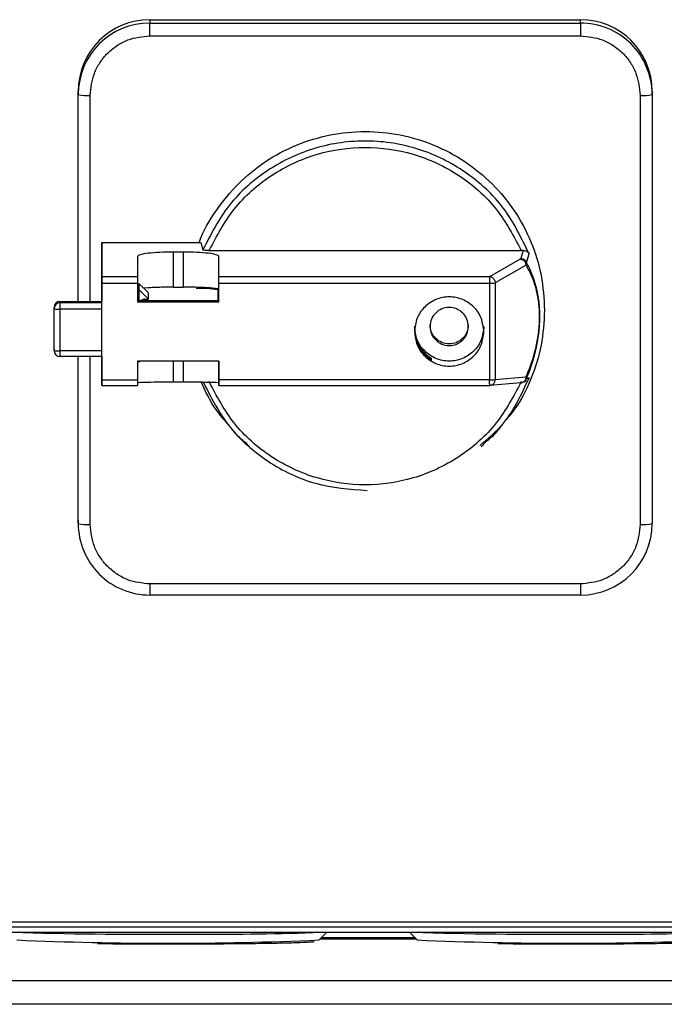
# Model space of a CAD drawing. Header units: inches. Extents: x 170 to 312, y 215 to 248.
# Tile 170 of 256: x 201.0395 to 201.1102, y 222.2298 to 222.3379. Entities that reach past the tile are written whole.
import ezdxf

# ---------------------------------------------------------------- set-up
doc = ezdxf.new("R2010")
doc.units = ezdxf.units.IN
doc.header["$LTSCALE"] = 0.25
doc.header["$MEASUREMENT"] = 0
doc.layers.add('MOTOR LH', color=7, linetype='Continuous')

msp = doc.modelspace()

# ---------------------------------------------------------------- linework, layer by layer
at = {"layer": 'MOTOR LH'}
for p, q in [((201.0537744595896, 222.3379238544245), (201.1010185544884, 222.3379239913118)), ((201.0537744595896, 222.3379238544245), (201.0537746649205, 222.3375583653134)), ((201.0537746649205, 222.3375583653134), (201.1010187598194, 222.337558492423)), ((201.1010187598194, 222.337558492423), (201.1010185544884, 222.3379239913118)), ((201.0537747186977, 222.3361578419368), (201.1010188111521, 222.3361579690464)), ((201.0459006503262, 222.3297034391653), (201.0459004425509, 222.3300689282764)), ((201.0459004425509, 222.3069751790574), (201.0459004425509, 222.3300689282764)), ((201.0459006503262, 222.3069751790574), (201.0459006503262, 222.3297034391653)), ((201.0472130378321, 222.3069751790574), (201.0472130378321, 222.3296120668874)), ((201.1075804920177, 222.3296122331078), (201.1075804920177, 222.2824828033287)), ((201.1088925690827, 222.3300691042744), (201.1088927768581, 222.3297036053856)), ((201.1088927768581, 222.3297036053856), (201.1088927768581, 222.2825741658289)), ((201.0484855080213, 222.3134422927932), (201.059348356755, 222.3134423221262)), ((201.0484867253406, 222.3096784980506), (201.0484855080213, 222.3134422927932)), ((201.0484855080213, 222.3134422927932), (201.0484855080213, 222.3069751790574)), ((201.059348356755, 222.3134423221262), (201.0595796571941, 222.3126382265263)), ((201.0574097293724, 222.3124024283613), (201.056359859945, 222.3124024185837)), ((201.056359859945, 222.3085435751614), (201.056359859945, 222.3124024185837)), ((201.0574097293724, 222.3124024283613), (201.0574097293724, 222.3085435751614)), ((201.0602754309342, 222.3125624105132), (201.0945188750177, 222.3125625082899)), ((201.0947469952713, 222.3125667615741), (201.094483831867, 222.3116869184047)), ((201.0947469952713, 222.3125667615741), (201.0945188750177, 222.3125625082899)), ((201.0524230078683, 222.3119224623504), (201.0524237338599, 222.3096785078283)), ((201.0613476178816, 222.3096785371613), (201.0613468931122, 222.3119224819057)), ((201.0613468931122, 222.3082694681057), (201.0613468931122, 222.3119224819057)), ((201.0944126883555, 222.3116188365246), (201.0910303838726, 222.3096786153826)), ((201.094483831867, 222.3116869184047), (201.0944126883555, 222.3116188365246)), ((201.0950545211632, 222.310958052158), (201.0951001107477, 222.311255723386)), ((201.0951001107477, 222.311255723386), (201.0953808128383, 222.3122166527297)), ((201.0950545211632, 222.310958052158), (201.0916722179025, 222.3090178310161)), ((201.048485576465, 222.3090187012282), (201.0484866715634, 222.307081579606)), ((201.0524237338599, 222.3096785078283), (201.0484867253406, 222.3096784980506)), ((201.0910303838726, 222.3096786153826), (201.0613476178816, 222.3096785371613)), ((201.0916722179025, 222.3090178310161), (201.0916722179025, 222.2983980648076)), ((201.0484867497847, 222.3089815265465), (201.0524237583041, 222.3089815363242)), ((201.0484867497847, 222.2983617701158), (201.0484867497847, 222.3089815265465)), ((201.0524237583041, 222.3089815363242), (201.0524237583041, 222.3069445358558)), ((201.052561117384, 222.3070815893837), (201.0525614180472, 222.3089620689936)), ((201.0525614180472, 222.3079147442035), (201.052561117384, 222.3084447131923)), ((201.0525614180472, 222.3089620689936), (201.0525618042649, 222.3082767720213)), ((201.0536112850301, 222.3079147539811), (201.0525614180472, 222.3089620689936)), ((201.0525618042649, 222.3082767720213), (201.0525618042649, 222.3070815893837)), ((201.0536116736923, 222.3072294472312), (201.0525618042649, 222.3082767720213)), ((201.0535760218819, 222.3084632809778), (201.0531017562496, 222.3084230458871)), ((201.056359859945, 222.3085435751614), (201.0574097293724, 222.3085435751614)), ((201.0612226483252, 222.3082449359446), (201.0612233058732, 222.3070816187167)), ((201.0613475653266, 222.3070816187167), (201.0613468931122, 222.3082694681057)), ((201.0613476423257, 222.3089815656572), (201.0910304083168, 222.3089816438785)), ((201.0613476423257, 222.3069445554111), (201.0613476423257, 222.3089815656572)), ((201.0910304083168, 222.3089816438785), (201.0910304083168, 222.2983618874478)), ((201.0439005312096, 222.3069751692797), (201.0484866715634, 222.3069751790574)), ((201.043900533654, 222.3069735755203), (201.0439005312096, 222.3069751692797)), ((201.043900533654, 222.3069735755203), (201.0484866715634, 222.306973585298)), ((201.043900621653, 222.3068182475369), (201.043900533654, 222.3069735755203)), ((201.0524236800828, 222.3070815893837), (201.0613475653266, 222.3070816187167)), ((201.0524237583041, 222.3069445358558), (201.0613476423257, 222.3069445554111)), ((201.0532179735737, 222.3072294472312), (201.0536116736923, 222.3072294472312)), ((201.0532179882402, 222.3072020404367), (201.0532179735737, 222.3072294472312)), ((201.0536116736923, 222.3072294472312), (201.0536112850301, 222.3079147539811)), ((201.0613476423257, 222.3069445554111), (201.0613475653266, 222.3070816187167)), ((201.0432444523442, 222.3015816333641), (201.0432443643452, 222.306318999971)), ((201.0432444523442, 222.3061636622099), (201.0432443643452, 222.306318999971)), ((201.0484866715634, 222.3068182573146), (201.043900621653, 222.3068182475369)), ((201.0484866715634, 222.3061179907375), (201.0439006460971, 222.3061179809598)), ((201.0432443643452, 222.3017369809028), (201.0432444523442, 222.3015816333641)), ((201.0484866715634, 222.3015359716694), (201.0439006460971, 222.301535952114)), ((201.0484866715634, 222.300925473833), (201.043900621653, 222.300925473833)), ((201.0459004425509, 222.2829394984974), (201.0459004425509, 222.300925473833)), ((201.0459006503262, 222.2825739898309), (201.0459006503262, 222.300925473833)), ((201.0472130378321, 222.2824826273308), (201.0472130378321, 222.300925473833)), ((201.0484855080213, 222.300925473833), (201.0484855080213, 222.2982869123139)), ((201.0484866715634, 222.3005358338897), (201.048486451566, 222.300925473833)), ((201.0613476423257, 222.3003988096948), (201.0524237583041, 222.3003987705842)), ((201.0524237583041, 222.3003987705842), (201.0524237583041, 222.2983617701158)), ((201.0525618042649, 222.3002909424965), (201.0525617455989, 222.3003987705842)), ((201.0525618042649, 222.3003987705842), (201.0525618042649, 222.3002909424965)), ((201.0525618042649, 222.3002909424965), (201.052669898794, 222.3003987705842)), ((201.056359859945, 222.2981389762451), (201.056359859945, 222.3003987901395)), ((201.0574097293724, 222.3003987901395), (201.0574097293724, 222.2981389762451)), ((201.0613468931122, 222.3003988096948), (201.0613468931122, 222.2980707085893)), ((201.0613476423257, 222.2983617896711), (201.0613476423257, 222.3003988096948)), ((201.0846883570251, 222.3007186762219), (201.0844530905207, 222.3007186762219)), ((201.0846884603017, 222.3005359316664), (201.0846883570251, 222.3007186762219)), ((201.0484855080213, 222.2982869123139), (201.0484867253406, 222.2977513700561)), ((201.0484867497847, 222.2983617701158), (201.0524237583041, 222.2983617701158)), ((201.0910304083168, 222.2983618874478), (201.0613476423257, 222.2983617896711)), ((201.0916722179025, 222.2983980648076), (201.0950545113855, 222.2986741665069)), ((201.0950354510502, 222.2982304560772), (201.0947686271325, 222.2981021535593)), ((201.0950545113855, 222.2986741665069), (201.0951000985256, 222.2984684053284)), ((201.0953808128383, 222.2985943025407), (201.0951000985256, 222.2984684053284)), ((201.0484867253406, 222.2977513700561), (201.0524237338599, 222.2977513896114)), ((201.056359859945, 222.2981389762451), (201.0574097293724, 222.2981389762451)), ((201.0613468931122, 222.2980707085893), (201.0613476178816, 222.2977514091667)), ((201.0613476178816, 222.2977514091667), (201.0910303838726, 222.297751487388)), ((201.0944712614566, 222.2980300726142), (201.0910591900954, 222.2977515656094)), ((201.0948141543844, 222.2981263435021), (201.094677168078, 222.2980859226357)), ((201.0647011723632, 222.2909890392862), (201.064404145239, 222.2912493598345)), ((201.0904061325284, 222.2912640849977), (201.0901094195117, 222.2910034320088)), ((201.0459004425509, 222.2829394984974), (201.0459006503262, 222.2825739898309)), ((201.1010188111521, 222.2759370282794), (201.0537747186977, 222.2759368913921)), ((201.1010187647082, 222.274716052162), (201.0537746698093, 222.2747159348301)), ((201.1492009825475, 222.2388000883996), (201.0056043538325, 222.2388000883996)), ((201.1640154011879, 222.2376398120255), (200.9907870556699, 222.2376398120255)), ((201.1492009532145, 222.2382509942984), (201.005604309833, 222.2382509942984)), ((201.1224190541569, 222.2376379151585), (201.0323757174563, 222.2376379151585)), ((201.073141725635, 222.2376379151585), (201.0723377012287, 222.2368341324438)), ((201.0831132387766, 222.2368341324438), (201.0823092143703, 222.2376379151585)), ((201.0245124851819, 222.2323885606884), (201.1302822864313, 222.2323885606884)), ((201.1302822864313, 222.2297639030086), (201.0245124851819, 222.2297639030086))]:
    msp.add_line(p, q, dxfattribs=at)
at = {"layer": 'MOTOR LH', "flags": 128}
for points in [[(201.0537747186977, 222.3361578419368), (201.0537747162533, 222.3364149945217), (201.0537747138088, 222.3366657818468), (201.05377470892, 222.3369005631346), (201.0537747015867, 222.3371103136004), (201.0537746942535, 222.3372869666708), (201.0537746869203, 222.3374237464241), (201.0537746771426, 222.3375153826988), (201.0537746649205, 222.3375583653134)], [(201.1010187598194, 222.337558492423), (201.101018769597, 222.3375155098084), (201.1010187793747, 222.3374238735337), (201.1010187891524, 222.3372871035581), (201.1010187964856, 222.3371104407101), (201.1010188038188, 222.3369006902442), (201.1010188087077, 222.3366659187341), (201.1010188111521, 222.336415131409), (201.1010188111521, 222.3361579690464)], [(201.0439006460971, 222.3062465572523), (201.0439006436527, 222.3063719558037), (201.0439006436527, 222.3064893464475), (201.0439006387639, 222.3065942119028), (201.0439006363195, 222.3066825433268), (201.0439006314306, 222.3067509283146), (201.0439006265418, 222.3067967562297), (201.043900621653, 222.3068182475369)], [(201.043900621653, 222.300925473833), (201.0439006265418, 222.3009307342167), (201.0439006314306, 222.3009594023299), (201.0439006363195, 222.3010120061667), (201.0439006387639, 222.301086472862), (201.0439006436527, 222.3011799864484), (201.0439006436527, 222.3012889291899), (201.0439006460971, 222.3014091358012), (201.0439006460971, 222.3062465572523)], [(201.0537747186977, 222.2759368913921), (201.0537747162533, 222.2756832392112), (201.0537747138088, 222.2754428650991), (201.05377470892, 222.2752249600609), (201.0537747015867, 222.2750379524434), (201.0537746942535, 222.2748889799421), (201.0537746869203, 222.2747837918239), (201.0537746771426, 222.2747264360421), (201.0537746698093, 222.2747159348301)], [(201.1010188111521, 222.2759370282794), (201.1010188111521, 222.2756833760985), (201.1010188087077, 222.2754429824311), (201.1010188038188, 222.2752250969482), (201.1010187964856, 222.2750380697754), (201.1010187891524, 222.2748891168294), (201.1010187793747, 222.2747839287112), (201.101018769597, 222.2747265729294), (201.1010187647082, 222.274716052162)]]:
    msp.add_lwpolyline(points, dxfattribs=at)
at = {"layer": 'MOTOR LH'}
for centre, radius, start, end in [((201.0537649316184, 222.3300593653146), 0.007864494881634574, 89.93058515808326, 179.9303302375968), ((201.0537651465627, 222.3296938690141), 0.007864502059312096, 89.930655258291, 179.9302779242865), ((201.1010281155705, 222.3300595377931), 0.007864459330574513, 0.06969571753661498, 90.06965638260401), ((201.1010283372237, 222.3296940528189), 0.007864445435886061, 0.06959446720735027, 90.06977541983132), ((201.0468865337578, 222.3343931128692), 0.004792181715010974, 258.1279121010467, 273.9067402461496), ((201.1079070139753, 222.3343919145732), 0.004790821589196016, 266.0919345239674, 281.8740342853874), ((201.0911490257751, 222.3125874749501), 0.003607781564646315, 268.1158768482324, 278.3383032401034), ((201.059529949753, 222.2993130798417), 0.009090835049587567, 79.26899261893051, 94.22392896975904), ((201.0588685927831, 222.3080239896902), 0.0006456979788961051, 33.62826982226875, 49.7548992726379), ((201.0438997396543, 222.3063182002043), 0.0006553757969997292, 89.93058509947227, 179.9300809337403), ((201.053217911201, 222.3065721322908), 0.0006573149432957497, 89.99456320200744, 123.6260735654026), ((201.0532179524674, 222.3065446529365), 0.0006573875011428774, 89.99688216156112, 120.4055579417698), ((201.0438998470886, 222.3061628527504), 0.0006553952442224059, 89.93228623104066, 179.9292356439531), ((201.043737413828, 222.3085090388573), 0.002396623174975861, 258.1301044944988, 273.9053974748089), ((201.043737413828, 222.3039270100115), 0.002396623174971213, 258.130104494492, 273.9053974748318), ((201.043899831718, 222.3015824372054), 0.0006553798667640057, 180.0702748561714, 270.0690591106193), ((201.0911490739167, 222.3019678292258), 0.003607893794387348, 268.115170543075, 278.3372693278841), ((201.046886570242, 222.2872646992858), 0.004793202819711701, 258.1300324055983, 273.9054695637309), ((201.0537650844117, 222.2825835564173), 0.007864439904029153, 180.0696966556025, 270.0697980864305), ((201.1010282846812, 222.2825837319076), 0.00786449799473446, 269.9306078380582, 359.9303075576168), ((201.1079070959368, 222.2872618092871), 0.004790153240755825, 266.0904057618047, 281.8747133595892), ((201.0543969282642, 222.8052554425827), 0.5678031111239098, 268.5275897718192, 270.3622057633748), ((201.0595590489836, 222.6476444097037), 0.4101837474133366, 269.7803234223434, 271.6934496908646), ((201.0983601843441, 222.805255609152), 0.5678032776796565, 268.5275900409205, 270.3622054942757), ((201.1035223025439, 222.6476445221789), 0.4101838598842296, 269.7803236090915, 271.6934494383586), ((201.0557438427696, 222.6118876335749), 0.3754204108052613, 267.4666590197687, 272.5333409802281), ((201.0773931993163, 223.3914193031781), 1.154326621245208, 269.7623965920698, 270.2704432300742), ((201.0997070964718, 222.6118876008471), 0.3754203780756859, 267.4666589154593, 272.5333410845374)]:
    msp.add_arc(centre, radius, start, end, dxfattribs=at)
for points, knots in [([(201.0472130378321, 222.3296120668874), (201.0473006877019, 222.3304355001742), (201.0474355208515, 222.3317022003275), (201.0482537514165, 222.333226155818), (201.0491006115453, 222.3342748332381), (201.0501518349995, 222.3351196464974), (201.051679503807, 222.3359358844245), (201.0529492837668, 222.3360703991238), (201.0537747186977, 222.3361578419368)], [0, 0, 0, 0, 0.2394570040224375, 0.3683604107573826, 0.4999997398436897, 0.6316394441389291, 0.7605430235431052, 1, 1, 1, 1]), ([(201.1010188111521, 222.3361579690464), (201.1018442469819, 222.3360705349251), (201.1031140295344, 222.3359360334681), (201.1046416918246, 222.3351197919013), (201.1056929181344, 222.3342749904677), (201.1065397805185, 222.3332263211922), (201.1073580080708, 222.3317023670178), (201.1074928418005, 222.3304356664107), (201.1075804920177, 222.3296122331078)], [0, 0, 0, 0, 0.2394568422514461, 0.3683607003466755, 0.5000001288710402, 0.6316390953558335, 0.7605427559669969, 1, 1, 1, 1]), ([(201.0591876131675, 222.3134423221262), (201.0591950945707, 222.3134670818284), (201.0595738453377, 222.3147205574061), (201.0609773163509, 222.3169638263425), (201.063373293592, 222.3199817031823), (201.0663937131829, 222.3224334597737), (201.0698140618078, 222.3242614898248), (201.0735319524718, 222.3253857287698), (201.0773967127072, 222.3257656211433), (201.0812619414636, 222.3253858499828), (201.084978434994, 222.3242611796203), (201.0884038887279, 222.3224348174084), (201.09140528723, 222.3199769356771), (201.0938722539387, 222.3169819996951), (201.0956915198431, 222.3135650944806), (201.0968620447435, 222.3098575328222), (201.0970085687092, 222.3072870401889), (201.0970818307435, 222.3060017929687)], [0, 0, 0, 0, 0.001437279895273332, 0.07276320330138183, 0.1440890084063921, 0.2154149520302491, 0.2867408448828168, 0.3580667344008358, 0.4293926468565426, 0.5007185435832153, 0.5720444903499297, 0.6433703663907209, 0.7146962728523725, 0.786022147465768, 0.8573480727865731, 0.9286739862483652, 1, 1, 1, 1]), ([(201.0953808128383, 222.3122166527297), (201.0945443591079, 222.3139457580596), (201.0928714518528, 222.3174039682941), (201.0885610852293, 222.3213642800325), (201.0833738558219, 222.3239517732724), (201.0776276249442, 222.3248806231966), (201.0718610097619, 222.3240873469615), (201.0666139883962, 222.3216227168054), (201.0622110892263, 222.317765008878), (201.0604568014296, 222.3143471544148), (201.0595796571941, 222.3126382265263)], [0, 0, 0, 0, 0.1250000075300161, 0.2499999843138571, 0.3749999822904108, 0.4999999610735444, 0.6249999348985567, 0.7499999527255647, 0.8749999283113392, 1, 1, 1, 1]), ([(201.0602754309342, 222.3125624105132), (201.0611013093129, 222.3141361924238), (201.0627898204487, 222.3173537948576), (201.0669858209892, 222.3210311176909), (201.071990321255, 222.3233781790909), (201.0773971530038, 222.3241521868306), (201.0828039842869, 222.3233782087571), (201.0878084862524, 222.3210311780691), (201.0920044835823, 222.3173538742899), (201.0936929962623, 222.3141362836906), (201.0945188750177, 222.3125625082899)], [0, 0, 0, 0, 0.1222791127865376, 0.2500000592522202, 0.3777209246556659, 0.5000000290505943, 0.6222791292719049, 0.7499999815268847, 0.8777209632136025, 1, 1, 1, 1]), ([(201.0535760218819, 222.3122618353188), (201.0532453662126, 222.3122122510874), (201.0525840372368, 222.3121130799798), (201.0524766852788, 222.3119860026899), (201.0524230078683, 222.3119224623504)], [0, 0, 0, 0, 0.4999866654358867, 1, 1, 1, 1]), ([(201.056359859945, 222.3124024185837), (201.055838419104, 222.3123958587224), (201.0547955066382, 222.3123827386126), (201.0539825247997, 222.3123021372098), (201.0535760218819, 222.3122618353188)], [0, 0, 0, 0, 0.4999852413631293, 1, 1, 1, 1]), ([(201.0601936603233, 222.3122618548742), (201.0597871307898, 222.3123021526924), (201.0589740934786, 222.3123827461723), (201.0579311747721, 222.3123958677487), (201.0574097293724, 222.3124024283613)], [0, 0, 0, 0, 0.5000133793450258, 1, 1, 1, 1]), ([(201.0602754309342, 222.3125624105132), (201.0601827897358, 222.3125635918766), (201.0600027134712, 222.3125658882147), (201.0597751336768, 222.3125835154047), (201.0596173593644, 222.3126085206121), (201.0595920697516, 222.312628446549), (201.0595796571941, 222.3126382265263)], [0, 0, 0, 0, 0.2688927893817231, 0.5226746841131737, 0.7657208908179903, 1, 1, 1, 1]), ([(201.0613468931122, 222.3119224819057), (201.061293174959, 222.3119860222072), (201.0611857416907, 222.312113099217), (201.0605243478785, 222.3122122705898), (201.0601936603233, 222.3122618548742)], [0, 0, 0, 0, 0.500014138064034, 1, 1, 1, 1]), ([(201.0947469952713, 222.3125659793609), (201.0948066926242, 222.3125638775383), (201.0949368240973, 222.3125592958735), (201.0951152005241, 222.3124927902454), (201.0952800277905, 222.3123782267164), (201.0953450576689, 222.3122718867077), (201.0953791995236, 222.3122160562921)], [0, 0, 0, 0, 0.1934260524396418, 0.4216404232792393, 0.6963508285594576, 1, 1, 1, 1]), ([(201.0944126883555, 222.3116188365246), (201.094454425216, 222.3116153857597), (201.094537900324, 222.3116084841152), (201.0946580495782, 222.3115669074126), (201.0947701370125, 222.311505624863), (201.094832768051, 222.3114478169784), (201.0948640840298, 222.3114189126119)], [0, 0, 0, 0, 0.2499996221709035, 0.5000075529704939, 0.7500001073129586, 1, 1, 1, 1]), ([(201.0944838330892, 222.3116861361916), (201.0945506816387, 222.3116801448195), (201.0946843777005, 222.3116681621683), (201.0948655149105, 222.3115749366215), (201.0950154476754, 222.3114373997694), (201.0950724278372, 222.3113164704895), (201.095100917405, 222.3112560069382)], [0, 0, 0, 0, 0.2500006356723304, 0.4999973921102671, 0.7500031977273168, 1, 1, 1, 1]), ([(201.0950545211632, 222.310958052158), (201.0950517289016, 222.3110004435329), (201.0950461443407, 222.3110852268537), (201.095006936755, 222.3112077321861), (201.0949481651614, 222.3113223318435), (201.0948921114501, 222.3113867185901), (201.0948640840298, 222.3114189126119)], [0, 0, 0, 0, 0.2499960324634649, 0.4999954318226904, 0.7499926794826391, 1, 1, 1, 1]), ([(201.0965667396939, 222.3053169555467), (201.0965620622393, 222.305592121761), (201.0965524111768, 222.3061598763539), (201.0964457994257, 222.3073061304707), (201.0961808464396, 222.3086687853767), (201.0957067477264, 222.3100951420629), (201.0953175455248, 222.3108397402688), (201.0951001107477, 222.311255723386)], [0, 0, 0, 0, 0.08555260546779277, 0.1765219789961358, 0.3900110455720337, 0.6592187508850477, 1, 1, 1, 1]), ([(201.0950545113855, 222.2986741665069), (201.0952725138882, 222.2992017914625), (201.0956629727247, 222.3001468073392), (201.0961412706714, 222.3018038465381), (201.0964161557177, 222.3032878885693), (201.0965227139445, 222.3044719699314), (201.0965481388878, 222.3053051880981), (201.0965227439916, 222.3061220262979), (201.0964161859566, 222.3072363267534), (201.0961413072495, 222.3085402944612), (201.0956630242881, 222.3098840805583), (201.0952725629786, 222.3105732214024), (201.0950545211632, 222.310958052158)], [0, 0, 0, 0, 0.1733893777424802, 0.310553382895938, 0.4155385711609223, 0.4592499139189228, 0.5000001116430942, 0.5407113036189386, 0.5844615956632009, 0.6894470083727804, 0.8265806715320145, 1, 1, 1, 1]), ([(201.0484867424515, 222.3094446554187), (201.0484867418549, 222.3094752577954), (201.0484867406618, 222.3095364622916), (201.0484867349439, 222.3096055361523), (201.0484867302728, 222.3096565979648), (201.0484867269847, 222.309671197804), (201.0484867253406, 222.3096784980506)], [0, 0, 0, 0, 0.2500037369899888, 0.5000053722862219, 0.7499914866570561, 0.9999999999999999, 0.9999999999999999, 0.9999999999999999, 0.9999999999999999]), ([(201.0484867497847, 222.3089815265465), (201.0484867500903, 222.3090231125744), (201.0484867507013, 222.3091062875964), (201.0484867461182, 222.3092283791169), (201.048486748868, 222.3093442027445), (201.0484867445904, 222.3094111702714), (201.0484867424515, 222.3094446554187)], [0, 0, 0, 0, 0.2499911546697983, 0.5000001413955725, 0.7499897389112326, 1, 1, 1, 1]), ([(201.0524237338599, 222.3096785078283), (201.052423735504, 222.3096712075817), (201.0524237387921, 222.3096566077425), (201.0524237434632, 222.3096055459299), (201.0524237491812, 222.3095364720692), (201.0524237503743, 222.309475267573), (201.0524237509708, 222.3094446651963)], [0, 0, 0, 0, 0.2500085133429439, 0.4999946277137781, 0.7499962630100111, 1, 1, 1, 1]), ([(201.0524237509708, 222.3094446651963), (201.0524237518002, 222.3094111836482), (201.052423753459, 222.3093442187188), (201.0524237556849, 222.3092283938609), (201.0524237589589, 222.3091063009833), (201.0524237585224, 222.3090231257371), (201.0524237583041, 222.3089815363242)], [0, 0, 0, 0, 0.2499932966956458, 0.5000002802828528, 0.7499893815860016, 1, 1, 1, 1]), ([(201.0613476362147, 222.3094446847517), (201.0613476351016, 222.3094752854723), (201.0613476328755, 222.3095364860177), (201.0613476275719, 222.3096055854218), (201.061347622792, 222.3096566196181), (201.0613476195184, 222.3096712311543), (201.0613476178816, 222.3096785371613)], [0, 0, 0, 0, 0.2500014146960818, 0.4999955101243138, 0.7499895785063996, 1, 1, 1, 1]), ([(201.0613476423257, 222.3089815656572), (201.0613476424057, 222.3090231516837), (201.0613476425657, 222.3091063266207), (201.0613476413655, 222.3092284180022), (201.0613476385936, 222.3093442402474), (201.0613476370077, 222.3094112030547), (201.0613476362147, 222.3094446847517)], [0, 0, 0, 0, 0.2499955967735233, 0.5000085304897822, 0.750002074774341, 1, 1, 1, 1]), ([(201.0914817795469, 222.3094786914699), (201.0914504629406, 222.3095075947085), (201.0913878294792, 222.3095654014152), (201.0912757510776, 222.3096267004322), (201.0911555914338, 222.3096682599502), (201.091072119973, 222.3096751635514), (201.0910303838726, 222.3096786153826)], [0, 0, 0, 0, 0.2499988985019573, 0.4999997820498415, 0.749997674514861, 0.9999999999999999, 0.9999999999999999, 0.9999999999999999, 0.9999999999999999]), ([(201.0910303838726, 222.3096786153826), (201.0910303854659, 222.3096713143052), (201.0910303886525, 222.3096567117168), (201.0910303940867, 222.3096056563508), (201.0910303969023, 222.3095365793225), (201.0910304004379, 222.309475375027), (201.0910304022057, 222.3094447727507)], [0, 0, 0, 0, 0.2499896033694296, 0.4999940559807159, 0.7499959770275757, 1, 1, 1, 1]), ([(201.0910304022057, 222.3094447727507), (201.0910304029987, 222.3094112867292), (201.0910304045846, 222.3093443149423), (201.0910304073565, 222.3092284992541), (201.0910304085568, 222.3091064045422), (201.0910304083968, 222.3090232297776), (201.0910304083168, 222.3089816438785)], [0, 0, 0, 0, 0.250000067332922, 0.4999982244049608, 0.7500080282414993, 1, 1, 1, 1]), ([(201.0914817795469, 222.3094786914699), (201.0915098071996, 222.3094465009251), (201.091565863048, 222.3093821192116), (201.0916246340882, 222.3092675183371), (201.0916638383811, 222.3091450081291), (201.0916694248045, 222.3090602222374), (201.0916722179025, 222.3090178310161)], [0, 0, 0, 0, 0.2499917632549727, 0.4999883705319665, 0.7500043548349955, 1, 1, 1, 1]), ([(201.056359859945, 222.3085435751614), (201.0561020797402, 222.3085425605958), (201.0555865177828, 222.3085405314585), (201.054844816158, 222.3085241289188), (201.0541536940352, 222.3084992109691), (201.0537685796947, 222.3084752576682), (201.0535760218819, 222.3084632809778)], [0, 0, 0, 0, 0.2499996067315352, 0.5000007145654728, 0.7499995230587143, 1, 1, 1, 1]), ([(201.0601936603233, 222.3084633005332), (201.0600010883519, 222.3084752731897), (201.0596159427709, 222.3084992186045), (201.0589248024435, 222.3085241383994), (201.058183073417, 222.30854054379), (201.0576675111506, 222.3085425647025), (201.0574097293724, 222.3085435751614)], [0, 0, 0, 0, 0.2499994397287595, 0.5000010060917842, 0.7499998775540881, 1, 1, 1, 1]), ([(201.0613468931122, 222.3082694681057), (201.0613323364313, 222.3082874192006), (201.0613032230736, 222.3083233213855), (201.0610674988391, 222.3083749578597), (201.0607096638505, 222.3084230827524), (201.0603656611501, 222.3084498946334), (201.0601936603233, 222.3084633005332)], [0, 0, 0, 0, 0.2500008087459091, 0.5000015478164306, 0.7500015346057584, 1, 1, 1, 1]), ([(201.0525618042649, 222.3070709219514), (201.0526324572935, 222.307077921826), (201.0527915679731, 222.3070936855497), (201.0529212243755, 222.3071192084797), (201.0529544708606, 222.30712353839), (201.0529281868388, 222.3071244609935), (201.0528917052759, 222.3071020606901), (201.0528915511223, 222.3071019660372)], [0, 0, 0, 0, 0.2638115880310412, 0.5941039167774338, 0.8396542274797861, 0.9993224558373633, 1, 1, 1, 1]), ([(201.0527171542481, 222.3070815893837), (201.0528159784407, 222.3070935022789), (201.0531213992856, 222.3071303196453), (201.0531790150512, 222.3071731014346), (201.0532179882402, 222.3072020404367)], [0, 0, 0, 0, 0.3235672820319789, 1, 1, 1, 1]), ([(201.090423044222, 222.3036717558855), (201.0903658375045, 222.3041686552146), (201.0902514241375, 222.305162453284), (201.0893713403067, 222.306426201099), (201.0881133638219, 222.3072706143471), (201.0866172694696, 222.3075671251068), (201.0851211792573, 222.3072706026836), (201.0838631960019, 222.3064261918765), (201.0829831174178, 222.3051624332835), (201.0828687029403, 222.3041686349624), (201.0828114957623, 222.3036717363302)], [0, 0, 0, 0, 0.1250000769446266, 0.2500000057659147, 0.3750001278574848, 0.5000000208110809, 0.6250000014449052, 0.7499998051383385, 0.875000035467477, 1, 1, 1, 1]), ([(201.0887166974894, 222.3042199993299), (201.0886851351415, 222.304494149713), (201.0886220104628, 222.3050424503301), (201.0881364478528, 222.3057396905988), (201.0874423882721, 222.3062055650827), (201.086616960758, 222.3063691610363), (201.0857915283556, 222.3062055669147), (201.0850974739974, 222.3057396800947), (201.0846119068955, 222.3050424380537), (201.084548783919, 222.3044941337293), (201.0845172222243, 222.3042199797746)], [0, 0, 0, 0, 0.1249998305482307, 0.2499995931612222, 0.3749992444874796, 0.4999992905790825, 0.6249991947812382, 0.749999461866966, 0.8749989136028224, 1, 1, 1, 1]), ([(201.0970818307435, 222.3060017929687), (201.0970102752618, 222.3047151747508), (201.0968671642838, 222.3021419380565), (201.0956710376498, 222.298454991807), (201.0942560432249, 222.2955828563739), (201.0930184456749, 222.2941595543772), (201.0926255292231, 222.2937076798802)], [0, 0, 0, 0, 0.2885860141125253, 0.5771720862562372, 0.8657592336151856, 1, 1, 1, 1]), ([(201.0951000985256, 222.2984684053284), (201.0953175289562, 222.2990190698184), (201.0957067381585, 222.3000047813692), (201.096180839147, 222.3017256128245), (201.0964457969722, 222.3032525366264), (201.0965524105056, 222.3044650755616), (201.0965620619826, 222.3050388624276), (201.0965667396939, 222.3053169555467)], [0, 0, 0, 0, 0.340768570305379, 0.6099894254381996, 0.8234760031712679, 0.9144453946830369, 0.9999999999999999, 0.9999999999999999, 0.9999999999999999, 0.9999999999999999]), ([(201.0904227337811, 222.3042199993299), (201.0903655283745, 222.3037230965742), (201.090251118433, 222.3027292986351), (201.0893710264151, 222.3014655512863), (201.0881130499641, 222.3006211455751), (201.0866169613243, 222.3003246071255), (201.0851208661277, 222.3006211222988), (201.083862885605, 222.3014655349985), (201.0829828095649, 222.3027292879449), (201.0828683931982, 222.3037230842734), (201.0828111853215, 222.3042199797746)], [0, 0, 0, 0, 0.1250008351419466, 0.2499997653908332, 0.3749996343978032, 0.4999997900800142, 0.6249997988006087, 0.7499999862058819, 0.8750006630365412, 1, 1, 1, 1]), ([(201.0828113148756, 222.3039915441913), (201.082836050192, 222.3036625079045), (201.0828855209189, 222.3030044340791), (201.0832809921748, 222.3020875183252), (201.0838729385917, 222.3012827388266), (201.0844165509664, 222.3009066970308), (201.0846883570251, 222.3007186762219)], [0, 0, 0, 0, 0.2500003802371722, 0.5000017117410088, 0.7500009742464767, 1, 1, 1, 1]), ([(201.0828114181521, 222.3038087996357), (201.0828361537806, 222.3034797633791), (201.082885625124, 222.3028216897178), (201.083281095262, 222.3019047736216), (201.0838730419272, 222.3010999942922), (201.0844166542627, 222.3007239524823), (201.0846884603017, 222.3005359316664)], [0, 0, 0, 0, 0.2500004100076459, 0.50000169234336, 0.7500009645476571, 1, 1, 1, 1]), ([(201.0828114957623, 222.3036717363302), (201.0828687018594, 222.3031748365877), (201.0829831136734, 222.3021810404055), (201.0838632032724, 222.3009173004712), (201.0851211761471, 222.3000728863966), (201.0866172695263, 222.2997763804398), (201.0881133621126, 222.3000728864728), (201.0893713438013, 222.3009173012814), (201.0902514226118, 222.3021810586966), (201.0903658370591, 222.3031748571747), (201.090423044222, 222.3036717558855)], [0, 0, 0, 0, 0.1250001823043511, 0.2499995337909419, 0.3749997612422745, 0.4999998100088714, 0.6249996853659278, 0.7499995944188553, 0.8749999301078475, 1, 1, 1, 1]), ([(201.0887165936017, 222.3044027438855), (201.0886850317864, 222.3041285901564), (201.0886219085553, 222.3035802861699), (201.0881363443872, 222.3028830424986), (201.0874422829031, 222.3024171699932), (201.0866168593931, 222.3022535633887), (201.0857914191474, 222.302417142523), (201.0850973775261, 222.3028830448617), (201.0846118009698, 222.3035802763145), (201.0845486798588, 222.3041285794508), (201.0845171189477, 222.3044027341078)], [0, 0, 0, 0, 0.1250009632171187, 0.2500003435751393, 0.3749995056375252, 0.4999995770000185, 0.6249993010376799, 0.7500004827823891, 0.8749988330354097, 1, 1, 1, 1]), ([(201.0845172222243, 222.3042199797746), (201.0845487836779, 222.3039458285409), (201.0846119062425, 222.30339752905), (201.0850974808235, 222.3027003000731), (201.0857915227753, 222.302234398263), (201.0866169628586, 222.3020708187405), (201.0874423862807, 222.3022344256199), (201.0881364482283, 222.3027002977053), (201.0886220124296, 222.3033975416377), (201.0886851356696, 222.3039458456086), (201.0887166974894, 222.3042199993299)], [0, 0, 0, 0, 0.1249998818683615, 0.2499984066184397, 0.3749998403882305, 0.4999996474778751, 0.6249998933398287, 0.7499993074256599, 0.874998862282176, 1, 1, 1, 1]), ([(201.0484867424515, 222.2979237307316), (201.0484867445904, 222.2979534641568), (201.048486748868, 222.2980129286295), (201.0484867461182, 222.2981209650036), (201.0484867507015, 222.2982379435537), (201.0484867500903, 222.2983204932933), (201.0484867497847, 222.2983617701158)], [0, 0, 0, 0, 0.2499998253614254, 0.4999796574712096, 0.7499780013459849, 1, 1, 1, 1]), ([(201.0524237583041, 222.2983617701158), (201.0524237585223, 222.2983204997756), (201.0524237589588, 222.2982379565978), (201.0524237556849, 222.2981209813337), (201.052423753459, 222.2980129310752), (201.0524237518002, 222.2979534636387), (201.0524237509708, 222.2979237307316)], [0, 0, 0, 0, 0.249984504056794, 0.4999841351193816, 0.7499988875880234, 0.9999999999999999, 0.9999999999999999, 0.9999999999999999, 0.9999999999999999]), ([(201.0613476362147, 222.2979237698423), (201.0613476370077, 222.2979534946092), (201.0613476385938, 222.29801294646), (201.0613476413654, 222.2981210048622), (201.0613476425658, 222.2982379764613), (201.0613476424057, 222.2983205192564), (201.0613476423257, 222.2983617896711)], [0, 0, 0, 0, 0.2499908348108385, 0.5000011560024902, 0.7500065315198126, 1, 1, 1, 1]), ([(201.0899713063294, 222.2911492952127), (201.090892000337, 222.2919280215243), (201.0932845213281, 222.2939516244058), (201.0945823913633, 222.2968260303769), (201.0953808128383, 222.2985943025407)], [0, 0, 0, 0, 0.3848217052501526, 1, 1, 1, 1]), ([(201.0910304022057, 222.2979238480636), (201.0910304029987, 222.2979535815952), (201.0910304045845, 222.2980130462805), (201.0910304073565, 222.2981210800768), (201.0910304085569, 222.2982380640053), (201.0910304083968, 222.2983206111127), (201.0910304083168, 222.2983618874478)], [0, 0, 0, 0, 0.2500007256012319, 0.4999814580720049, 0.7499738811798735, 1, 1, 1, 1]), ([(201.0914817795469, 222.297939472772), (201.0915098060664, 222.2979710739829), (201.0915658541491, 222.2980342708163), (201.0916246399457, 222.2981479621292), (201.0916638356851, 222.2982702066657), (201.0916694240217, 222.29835544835), (201.0916722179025, 222.2983980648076)], [0, 0, 0, 0, 0.2500174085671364, 0.4999906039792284, 0.7500210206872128, 1, 1, 1, 1]), ([(201.0944126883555, 222.2980275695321), (201.0944544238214, 222.2980298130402), (201.0945378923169, 222.2980342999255), (201.0946580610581, 222.2980725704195), (201.0947701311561, 222.2981310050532), (201.0948327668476, 222.2981873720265), (201.0948640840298, 222.298215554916)], [0, 0, 0, 0, 0.2500035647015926, 0.4999925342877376, 0.7500015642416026, 1, 1, 1, 1]), ([(201.0948106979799, 222.2981312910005), (201.0948274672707, 222.2981389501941), (201.0949048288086, 222.298174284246), (201.0950140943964, 222.2982884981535), (201.0950717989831, 222.2984082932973), (201.0951006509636, 222.2984681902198)], [0, 0, 0, 0, 0.1215584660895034, 0.5607839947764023, 1, 1, 1, 1]), ([(201.0950545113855, 222.2986741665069), (201.0950517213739, 222.2986315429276), (201.0950461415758, 222.2985462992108), (201.0950069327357, 222.2984240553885), (201.0949481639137, 222.2983103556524), (201.0948921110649, 222.2982471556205), (201.0948640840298, 222.298215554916)], [0, 0, 0, 0, 0.2500062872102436, 0.4999923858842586, 0.7499907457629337, 1, 1, 1, 1]), ([(201.0484867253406, 222.2977513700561), (201.0484867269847, 222.2977529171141), (201.0484867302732, 222.2977560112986), (201.0484867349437, 222.2977906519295), (201.0484867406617, 222.2978445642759), (201.0484867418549, 222.2978973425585), (201.0484867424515, 222.2979237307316)], [0, 0, 0, 0, 0.249994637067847, 0.5000003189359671, 0.7500093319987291, 1, 1, 1, 1]), ([(201.0524230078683, 222.2980706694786), (201.0524766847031, 222.2980797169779), (201.0525840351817, 222.2980978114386), (201.0532453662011, 222.2981119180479), (201.0535760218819, 222.2981189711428)], [0, 0, 0, 0, 0.5000148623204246, 1, 1, 1, 1]), ([(201.0524237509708, 222.2979237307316), (201.0524237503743, 222.2978973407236), (201.0524237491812, 222.297844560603), (201.0524237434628, 222.2977906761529), (201.0524237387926, 222.2977560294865), (201.0524237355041, 222.2977529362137), (201.0524237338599, 222.2977513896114)], [0, 0, 0, 0, 0.2499950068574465, 0.4999910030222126, 0.75000102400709, 1, 1, 1, 1]), ([(201.0535760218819, 222.2981189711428), (201.0539825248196, 222.2981247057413), (201.0547955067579, 222.2981361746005), (201.0558384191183, 222.2981380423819), (201.056359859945, 222.2981389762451)], [0, 0, 0, 0, 0.5000147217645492, 1, 1, 1, 1]), ([(201.0574097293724, 222.2981389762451), (201.0579311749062, 222.2981380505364), (201.0589740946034, 222.2981361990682), (201.059787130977, 222.2981247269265), (201.0601936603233, 222.2981189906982)], [0, 0, 0, 0, 0.4999862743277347, 1, 1, 1, 1]), ([(201.0624220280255, 222.2933988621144), (201.061934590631, 222.2939477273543), (201.0606808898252, 222.2953594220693), (201.0598873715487, 222.2970778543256), (201.0594023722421, 222.2981281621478)], [0, 0, 0, 0, 0.3887988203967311, 1, 1, 1, 1]), ([(201.0595796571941, 222.2981725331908), (201.0604568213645, 222.2964619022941), (201.0622111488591, 222.2930406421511), (201.0666137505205, 222.2892085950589), (201.071861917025, 222.2866465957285), (201.0757034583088, 222.2863603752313), (201.0776242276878, 222.2862172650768)], [0, 0, 0, 0, 0.2500000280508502, 0.499999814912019, 0.750000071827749, 1, 1, 1, 1]), ([(201.0601936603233, 222.2981189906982), (201.0605243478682, 222.2981119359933), (201.0611857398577, 222.298097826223), (201.0612931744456, 222.2980797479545), (201.0613468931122, 222.2980707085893)], [0, 0, 0, 0, 0.4999872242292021, 1, 1, 1, 1]), ([(201.0945188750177, 222.2981618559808), (201.0936929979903, 222.2965880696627), (201.0920044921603, 222.2933704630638), (201.0878084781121, 222.2896931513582), (201.0828039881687, 222.2873460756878), (201.0773971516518, 222.2865720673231), (201.0719903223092, 222.2873460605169), (201.0669858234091, 222.2896930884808), (201.0627898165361, 222.2933703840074), (201.0611013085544, 222.2965879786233), (201.0602754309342, 222.2981617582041)], [0, 0, 0, 0, 0.1222792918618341, 0.2500000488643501, 0.377720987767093, 0.5000000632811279, 0.6222791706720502, 0.7499999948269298, 0.8777207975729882, 1, 1, 1, 1]), ([(201.0613476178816, 222.2977514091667), (201.0613476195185, 222.2977529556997), (201.0613476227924, 222.2977560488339), (201.0613476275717, 222.2977906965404), (201.0613476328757, 222.2978445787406), (201.0613476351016, 222.2978973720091), (201.0613476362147, 222.2979237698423)], [0, 0, 0, 0, 0.2499930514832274, 0.4999971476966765, 0.7499872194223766, 1, 1, 1, 1]), ([(201.0910303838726, 222.297751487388), (201.0910721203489, 222.2977537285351), (201.0911555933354, 222.297758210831), (201.0912757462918, 222.2977965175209), (201.0913878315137, 222.2978549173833), (201.0914504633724, 222.2979112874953), (201.0914817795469, 222.297939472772)], [0, 0, 0, 0, 0.2500051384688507, 0.5000104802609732, 0.750003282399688, 1, 1, 1, 1]), ([(201.0910304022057, 222.2979238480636), (201.0910304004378, 222.2978974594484), (201.0910303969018, 222.2978446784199), (201.0910303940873, 222.2977907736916), (201.0910303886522, 222.2977561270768), (201.0910303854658, 222.2977530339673), (201.0910303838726, 222.297751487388)], [0, 0, 0, 0, 0.249990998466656, 0.5000179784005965, 0.7500050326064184, 0.9999999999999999, 0.9999999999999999, 0.9999999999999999, 0.9999999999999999]), ([(201.0644572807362, 222.291313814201), (201.0641163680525, 222.2915669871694), (201.0634168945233, 222.2920864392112), (201.0628976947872, 222.2927857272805), (201.0626315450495, 222.2931441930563)], [0, 0, 0, 0, 0.4873846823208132, 1, 1, 1, 1]), ([(201.0924585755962, 222.2935047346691), (201.0921023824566, 222.2930173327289), (201.091499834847, 222.2921928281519), (201.0906861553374, 222.2915789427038), (201.0903534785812, 222.2913279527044)], [0, 0, 0, 0, 0.5911452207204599, 1, 1, 1, 1]), ([(201.0537747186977, 222.2759368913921), (201.0529492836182, 222.2760243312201), (201.0516795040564, 222.2761588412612), (201.0501518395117, 222.2769750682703), (201.0491006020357, 222.2778198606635), (201.0482537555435, 222.278868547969), (201.0474355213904, 222.2803924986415), (201.0473006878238, 222.281659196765), (201.0472130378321, 222.2824826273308)], [0, 0, 0, 0, 0.2394570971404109, 0.3683605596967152, 0.4999994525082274, 0.6316399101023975, 0.760543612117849, 1, 1, 1, 1]), ([(201.1075804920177, 222.2824828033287), (201.1074928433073, 222.281659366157), (201.107358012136, 222.2803926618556), (201.106539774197, 222.27886870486), (201.1056929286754, 222.2778200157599), (201.1046416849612, 222.2769752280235), (201.1031140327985, 222.2761589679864), (201.1018442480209, 222.2760244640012), (201.1010188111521, 222.2759370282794)], [0, 0, 0, 0, 0.2394577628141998, 0.3683610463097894, 0.5000010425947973, 0.6316394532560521, 0.7605433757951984, 1, 1, 1, 1]), ([(201.0717899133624, 222.2366407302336), (201.0717938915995, 222.2366312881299), (201.0718055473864, 222.2366036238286), (201.0711624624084, 222.2365597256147), (201.069985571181, 222.2365113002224), (201.0682933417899, 222.2364675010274), (201.0660951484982, 222.2364286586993), (201.0633940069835, 222.2363969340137), (201.0603184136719, 222.2363749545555), (201.0570482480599, 222.2363643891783), (201.0537974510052, 222.2363657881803), (201.0507285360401, 222.2363772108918), (201.0488981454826, 222.2363925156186), (201.048009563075, 222.2363999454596)], [0, 0, 0, 0, 0.04907272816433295, 0.143777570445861, 0.233130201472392, 0.3224828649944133, 0.4171876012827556, 0.5158296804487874, 0.616565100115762, 0.71730050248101, 0.8159425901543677, 0.9106473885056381, 1, 1, 1, 1]), ([(201.0830244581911, 222.2369228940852), (201.0818740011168, 222.236917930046), (201.0794465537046, 222.2369074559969), (201.0758188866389, 222.2369067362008), (201.0734798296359, 222.2369159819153), (201.072423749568, 222.236920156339)], [0, 0, 0, 0, 0.3307241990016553, 0.6978231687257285, 1, 1, 1, 1]), ([(201.1157531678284, 222.2366407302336), (201.1157571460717, 222.2366312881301), (201.1157688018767, 222.2366036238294), (201.11512571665, 222.236559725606), (201.1139488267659, 222.2365113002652), (201.1122565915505, 222.2364675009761), (201.110058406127, 222.2364286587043), (201.1073572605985, 222.2363969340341), (201.1042816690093, 222.2363749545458), (201.1010115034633, 222.2363643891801), (201.0977607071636, 222.23636578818), (201.0946917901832, 222.2363772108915), (201.0928613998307, 222.2363925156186), (201.0919728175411, 222.2363999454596)], [0, 0, 0, 0, 0.04907273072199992, 0.1437775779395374, 0.2331302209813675, 0.3224827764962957, 0.4171875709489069, 0.5158297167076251, 0.6165650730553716, 0.717300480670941, 0.8159425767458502, 0.9106473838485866, 1, 1, 1, 1])]:
    msp.add_open_spline(points, degree=3, knots=knots, dxfattribs=at)

doc.saveas('drawing.dxf')
